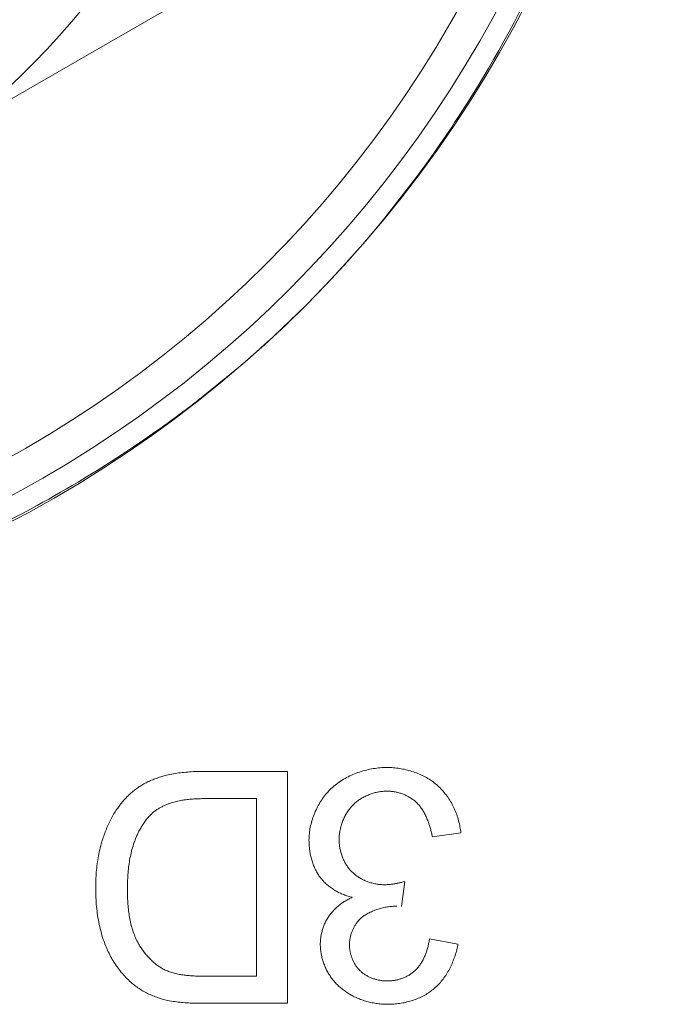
# Model space of a CAD drawing. Header units: millimetres. Extents: x 3925 to 5043, y -86 to 778.
# Tile 49 of 256: x 4276.62 to 4278.01, y -10.04 to -7.9. Entities that reach past the tile are written whole.
import ezdxf

# ---------------------------------------------------------------- set-up
doc = ezdxf.new("R2010")
doc.units = ezdxf.units.MM
doc.header["$LTSCALE"] = 46.255
for name, color, linetype in [('61-8RRB5G101DXF_CONTINUOUS_LINE', 7, 'CONTINUOUS'), ('792-MOLEX-73DXF_CONTINUOUS_LINE', 7, 'CONTINUOUS'), ('H30K-IO-LABEDXF_CONTINUOUS_LINE', 7, 'CONTINUOUS'), ('H30K-REAR-CODXF_CONTINUOUS_LINE', 7, 'CONTINUOUS'), ('LABEL-IO-H30DXF_CONTINUOUS_LINE', 7, 'CONTINUOUS')]:
    doc.layers.add(name, color=color, linetype=linetype)

msp = doc.modelspace()

# ---------------------------------------------------------------- linework, layer by layer
at = {"layer": '61-8RRB5G101DXF_CONTINUOUS_LINE', "color": 7, "linetype": 'Continuous', "lineweight": 0}
msp.add_line((4275.3838, -8.7696), (4277.1338, -7.7593), dxfattribs=at)
msp.add_circle((4275.3838, -6.7489), 1.575, dxfattribs=at)
msp.add_arc((4275.3838, -6.7489), 1.7707, 308.7749, 351.2251, dxfattribs=at)
at = {"layer": '792-MOLEX-73DXF_CONTINUOUS_LINE', "color": 7, "linetype": 'Continuous', "lineweight": 0}
for radius, start, end in [(1.4487, 108.0439, 71.9561), (1.5725, 282.1111, 61.1628)]:
    msp.add_arc((4275.3838, -6.7489), radius, start, end, dxfattribs=at)
at = {"layer": 'H30K-IO-LABEDXF_CONTINUOUS_LINE', "color": 7, "linetype": 'Continuous', "lineweight": 0}
for p, q in [((4277.0343, -8.7014), (4277.0035, -8.7256)), ((4277.0125, -9.5338), (4277.1986, -9.5337)), ((4277.1986, -9.5337), (4277.1986, -10.0389)), ((4277.021, -9.593), (4277.0151, -9.5931)), ((4277.1316, -9.593), (4277.021, -9.593)), ((4277.1316, -9.9796), (4277.1316, -9.593)), ((4277.5765, -9.6678), (4277.5144, -9.6763)), ((4277.4541, -9.7736), (4277.4472, -9.828)), ((4277.5081, -9.8985), (4277.5702, -9.9098)), ((4277.0147, -9.9796), (4277.0257, -9.9796)), ((4277.0257, -9.9796), (4277.1316, -9.9796)), ((4277.1986, -10.0389), (4277.0171, -10.0389))]:
    msp.add_line(p, q, dxfattribs=at)
for points in [[(4277.7136, -7.8619), (4277.703, -7.8824), (4277.6923, -7.9027), (4277.6814, -7.923), (4277.6703, -7.9432), (4277.6591, -7.9633), (4277.6477, -7.9833), (4277.6361, -8.0032), (4277.6243, -8.023), (4277.6124, -8.0427), (4277.6003, -8.0623), (4277.588, -8.0818), (4277.5756, -8.1012)], [(4277.5756, -8.1012), (4277.5692, -8.1109), (4277.5629, -8.1206), (4277.5565, -8.1303), (4277.55, -8.1399), (4277.5435, -8.1496), (4277.5369, -8.1591), (4277.5304, -8.1687)], [(4277.5304, -8.1687), (4277.5161, -8.1891), (4277.5016, -8.2094), (4277.4869, -8.2296), (4277.472, -8.2496), (4277.4569, -8.2695), (4277.4417, -8.2892), (4277.4262, -8.3088), (4277.4106, -8.3282), (4277.3948, -8.3475), (4277.3788, -8.3666), (4277.3626, -8.3855), (4277.3462, -8.4043), (4277.3296, -8.4229), (4277.3128, -8.4414)], [(4277.3128, -8.4414), (4277.2949, -8.4607), (4277.2768, -8.4798), (4277.2585, -8.4987), (4277.24, -8.5175), (4277.2221, -8.5351), (4277.2041, -8.5526), (4277.1859, -8.5699), (4277.1675, -8.587), (4277.149, -8.6039), (4277.1303, -8.6206), (4277.1114, -8.6371), (4277.0924, -8.6535), (4277.0732, -8.6696), (4277.0538, -8.6856), (4277.0343, -8.7014)], [(4277.0035, -8.7256), (4276.9842, -8.7404), (4276.9648, -8.755), (4276.9453, -8.7694), (4276.9256, -8.7837), (4276.9057, -8.7977), (4276.8858, -8.8116), (4276.8657, -8.8253), (4276.8455, -8.8388), (4276.8251, -8.8522), (4276.8047, -8.8653), (4276.7841, -8.8782), (4276.7634, -8.891), (4276.7426, -8.9036)], [(4276.7426, -8.9036), (4276.7299, -8.9111), (4276.7172, -8.9185), (4276.7045, -8.9259), (4276.6917, -8.9332), (4276.6789, -8.9405), (4276.6661, -8.9476), (4276.6532, -8.9547), (4276.6403, -8.9618)], [(4276.6403, -8.9618), (4276.62, -8.9726), (4276.5997, -8.9832), (4276.5793, -8.9937), (4276.5588, -9.004), (4276.5382, -9.0142), (4276.5175, -9.0241), (4276.4967, -9.0339), (4276.4759, -9.0435), (4276.455, -9.053), (4276.434, -9.0622), (4276.413, -9.0713)], [(4276.8749, -9.5677), (4276.8771, -9.5663), (4276.8793, -9.5649), (4276.8815, -9.5635), (4276.8838, -9.5622), (4276.8861, -9.5609), (4276.8884, -9.5597), (4276.8907, -9.5584), (4276.8931, -9.5573), (4276.8954, -9.5561), (4276.8978, -9.555), (4276.9002, -9.5539), (4276.9027, -9.5529), (4276.9051, -9.5519), (4276.9075, -9.5509), (4276.91, -9.55), (4276.9125, -9.5491), (4276.915, -9.5482), (4276.9175, -9.5474), (4276.92, -9.5466), (4276.9225, -9.5458), (4276.925, -9.545), (4276.9275, -9.5443), (4276.93, -9.5436), (4276.9326, -9.543), (4276.9351, -9.5423)], [(4276.9351, -9.5423), (4276.9389, -9.5414), (4276.9427, -9.5406), (4276.9465, -9.5398), (4276.9504, -9.5391), (4276.9542, -9.5384), (4276.958, -9.5378), (4276.9619, -9.5372), (4276.9658, -9.5367), (4276.9696, -9.5362), (4276.9735, -9.5358), (4276.9774, -9.5354), (4276.9813, -9.5351), (4276.9852, -9.5348), (4276.9891, -9.5345), (4276.993, -9.5343), (4276.9969, -9.5341), (4277.0008, -9.534), (4277.0047, -9.5339), (4277.0086, -9.5338), (4277.0125, -9.5338)], [(4277.2938, -9.5712), (4277.2966, -9.5687), (4277.2994, -9.5662), (4277.3023, -9.5638), (4277.3052, -9.5615), (4277.3082, -9.5593), (4277.3113, -9.5571), (4277.3145, -9.5549), (4277.3177, -9.5529), (4277.3209, -9.5509), (4277.3242, -9.549), (4277.3276, -9.5472), (4277.331, -9.5454), (4277.3344, -9.5437), (4277.3379, -9.5421), (4277.3414, -9.5406), (4277.345, -9.5391), (4277.3486, -9.5377), (4277.3522, -9.5364), (4277.3558, -9.5351), (4277.3595, -9.5339), (4277.3632, -9.5328), (4277.3669, -9.5318), (4277.3707, -9.5308), (4277.3744, -9.5299), (4277.3782, -9.5291), (4277.382, -9.5284), (4277.3857, -9.5277), (4277.3895, -9.5272), (4277.3933, -9.5267), (4277.3971, -9.5262), (4277.4009, -9.5259), (4277.4046, -9.5256), (4277.4084, -9.5254), (4277.4122, -9.5253), (4277.4159, -9.5253)], [(4277.4159, -9.5253), (4277.4193, -9.5253), (4277.4226, -9.5254), (4277.426, -9.5256), (4277.4294, -9.5258), (4277.4328, -9.5261), (4277.4362, -9.5265), (4277.4396, -9.5269), (4277.443, -9.5274), (4277.4464, -9.5279), (4277.4498, -9.5286), (4277.4532, -9.5292), (4277.4566, -9.53), (4277.46, -9.5308), (4277.4633, -9.5317), (4277.4666, -9.5327), (4277.47, -9.5337), (4277.4733, -9.5347), (4277.4765, -9.5359), (4277.4798, -9.5371), (4277.483, -9.5384), (4277.4862, -9.5397), (4277.4893, -9.5411), (4277.4925, -9.5426), (4277.4955, -9.5441), (4277.4986, -9.5457), (4277.5016, -9.5473), (4277.5045, -9.549), (4277.5074, -9.5508), (4277.5103, -9.5527), (4277.5131, -9.5546), (4277.5159, -9.5565), (4277.5186, -9.5586), (4277.5212, -9.5606), (4277.5238, -9.5628), (4277.5263, -9.565)], [(4276.8288, -9.6135), (4276.8304, -9.6114), (4276.8319, -9.6093), (4276.8335, -9.6072), (4276.8351, -9.6052), (4276.8368, -9.6031), (4276.8384, -9.6011), (4276.8401, -9.5991), (4276.8418, -9.5971), (4276.8436, -9.5952), (4276.8454, -9.5932), (4276.8471, -9.5913), (4276.849, -9.5894), (4276.8508, -9.5876), (4276.8527, -9.5857), (4276.8546, -9.5839), (4276.8565, -9.5822), (4276.8584, -9.5804), (4276.8604, -9.5787), (4276.8624, -9.577), (4276.8644, -9.5754), (4276.8665, -9.5738), (4276.8685, -9.5722), (4276.8706, -9.5707), (4276.8728, -9.5692), (4276.8749, -9.5677)], [(4277.2456, -9.6835), (4277.2457, -9.68), (4277.2458, -9.6765), (4277.2461, -9.673), (4277.2464, -9.6695), (4277.2468, -9.666), (4277.2473, -9.6624), (4277.2478, -9.6589), (4277.2485, -9.6554), (4277.2492, -9.6519), (4277.2501, -9.6484), (4277.251, -9.6449), (4277.2519, -9.6414), (4277.253, -9.638), (4277.2541, -9.6345), (4277.2553, -9.6311), (4277.2566, -9.6277), (4277.258, -9.6243), (4277.2594, -9.621), (4277.2609, -9.6177), (4277.2625, -9.6144), (4277.2642, -9.6112), (4277.2659, -9.608), (4277.2677, -9.6049), (4277.2695, -9.6018), (4277.2714, -9.5987), (4277.2734, -9.5957), (4277.2754, -9.5927), (4277.2775, -9.5898), (4277.2797, -9.587), (4277.2819, -9.5842), (4277.2842, -9.5815), (4277.2865, -9.5788), (4277.2889, -9.5762), (4277.2913, -9.5737), (4277.2938, -9.5712)], [(4277.4154, -9.5768), (4277.4132, -9.5768), (4277.4108, -9.5769), (4277.4085, -9.577), (4277.4062, -9.5772), (4277.4039, -9.5775), (4277.4016, -9.5778), (4277.3993, -9.5781), (4277.397, -9.5785), (4277.3946, -9.579), (4277.3923, -9.5795), (4277.39, -9.58), (4277.3877, -9.5806), (4277.3855, -9.5813), (4277.3832, -9.582), (4277.3809, -9.5827), (4277.3787, -9.5835), (4277.3765, -9.5844), (4277.3743, -9.5853), (4277.3721, -9.5862), (4277.3699, -9.5872), (4277.3678, -9.5882), (4277.3657, -9.5893), (4277.3636, -9.5904), (4277.3615, -9.5916), (4277.3595, -9.5928), (4277.3575, -9.594), (4277.3555, -9.5953), (4277.3536, -9.5967), (4277.3517, -9.598), (4277.3499, -9.5994), (4277.3481, -9.6009), (4277.3463, -9.6024), (4277.3446, -9.6039), (4277.3429, -9.6055), (4277.3412, -9.6071)], [(4277.4782, -9.6001), (4277.4767, -9.5988), (4277.4752, -9.5975), (4277.4737, -9.5962), (4277.4721, -9.595), (4277.4705, -9.5939), (4277.4688, -9.5928), (4277.4672, -9.5917), (4277.4655, -9.5906), (4277.4637, -9.5896), (4277.462, -9.5886), (4277.4602, -9.5877), (4277.4584, -9.5868), (4277.4565, -9.5859), (4277.4547, -9.5851), (4277.4528, -9.5843), (4277.4509, -9.5835), (4277.449, -9.5828), (4277.4471, -9.5821), (4277.4452, -9.5815), (4277.4432, -9.5809), (4277.4413, -9.5803), (4277.4393, -9.5798), (4277.4373, -9.5793), (4277.4353, -9.5789), (4277.4333, -9.5785), (4277.4314, -9.5781), (4277.4294, -9.5778), (4277.4274, -9.5776), (4277.4254, -9.5773), (4277.4234, -9.5771), (4277.4214, -9.577), (4277.4194, -9.5769), (4277.4174, -9.5768), (4277.4154, -9.5768)], [(4277.5263, -9.565), (4277.5288, -9.5673), (4277.5312, -9.5697), (4277.5336, -9.5721), (4277.5359, -9.5746), (4277.5381, -9.5771), (4277.5403, -9.5797), (4277.5425, -9.5824), (4277.5446, -9.5851), (4277.5466, -9.5879), (4277.5486, -9.5907), (4277.5505, -9.5936), (4277.5523, -9.5965), (4277.5541, -9.5995), (4277.5559, -9.6025), (4277.5575, -9.6055), (4277.5591, -9.6086), (4277.5607, -9.6117), (4277.5621, -9.6149), (4277.5636, -9.6181), (4277.5649, -9.6213), (4277.5662, -9.6245), (4277.5674, -9.6278), (4277.5685, -9.631), (4277.5696, -9.6343), (4277.5706, -9.6376), (4277.5716, -9.641), (4277.5724, -9.6443), (4277.5733, -9.6477), (4277.574, -9.651), (4277.5746, -9.6544), (4277.5752, -9.6577), (4277.5757, -9.6611), (4277.5762, -9.6644), (4277.5765, -9.6678)], [(4276.9456, -9.6023), (4276.9439, -9.6029), (4276.9422, -9.6035), (4276.9405, -9.6041), (4276.9388, -9.6047), (4276.9371, -9.6054), (4276.9354, -9.6061), (4276.9337, -9.6068), (4276.932, -9.6075), (4276.9303, -9.6083), (4276.9287, -9.609), (4276.927, -9.6098), (4276.9254, -9.6107), (4276.9238, -9.6115), (4276.9222, -9.6124), (4276.9206, -9.6133), (4276.919, -9.6142), (4276.9174, -9.6151), (4276.9159, -9.6161), (4276.9144, -9.6171), (4276.9129, -9.6181), (4276.9114, -9.6192), (4276.9099, -9.6203), (4276.9085, -9.6214), (4276.907, -9.6225), (4276.9056, -9.6236), (4276.9043, -9.6248), (4276.9029, -9.626), (4276.9016, -9.6273), (4276.9003, -9.6285)], [(4277.0151, -9.5931), (4277.0122, -9.5931), (4277.0092, -9.5932), (4277.0063, -9.5932), (4277.0033, -9.5933), (4277.0004, -9.5935), (4276.9975, -9.5936), (4276.9945, -9.5938), (4276.9916, -9.594), (4276.9886, -9.5942), (4276.9857, -9.5944), (4276.9828, -9.5947), (4276.9799, -9.595), (4276.977, -9.5954), (4276.974, -9.5958), (4276.9712, -9.5962), (4276.9683, -9.5967), (4276.9654, -9.5972), (4276.9625, -9.5978), (4276.9597, -9.5984), (4276.9568, -9.5991), (4276.954, -9.5998), (4276.9512, -9.6006), (4276.9484, -9.6014), (4276.9456, -9.6023)], [(4277.3412, -9.6071), (4277.3396, -9.6088), (4277.3381, -9.6105), (4277.3365, -9.6123), (4277.3351, -9.6141), (4277.3336, -9.6159), (4277.3322, -9.6178), (4277.3308, -9.6197), (4277.3295, -9.6217), (4277.3282, -9.6237), (4277.327, -9.6257), (4277.3258, -9.6277), (4277.3247, -9.6298), (4277.3236, -9.6319), (4277.3225, -9.6341), (4277.3215, -9.6363), (4277.3205, -9.6384), (4277.3196, -9.6407), (4277.3187, -9.6429), (4277.3179, -9.6451), (4277.3171, -9.6474), (4277.3163, -9.6497), (4277.3157, -9.652), (4277.315, -9.6543), (4277.3144, -9.6566), (4277.3139, -9.6589), (4277.3134, -9.6613), (4277.3129, -9.6636), (4277.3125, -9.6659), (4277.3122, -9.6683), (4277.3119, -9.6706), (4277.3117, -9.673), (4277.3115, -9.6753), (4277.3114, -9.6776), (4277.3113, -9.6799), (4277.3112, -9.6823)], [(4277.5144, -9.6763), (4277.514, -9.674), (4277.5135, -9.6718), (4277.513, -9.6695), (4277.5125, -9.6673), (4277.5119, -9.665), (4277.5114, -9.6627), (4277.5108, -9.6605), (4277.5102, -9.6582), (4277.5095, -9.656), (4277.5088, -9.6537), (4277.5082, -9.6515), (4277.5074, -9.6492), (4277.5067, -9.647), (4277.5059, -9.6448), (4277.5051, -9.6425), (4277.5043, -9.6404), (4277.5034, -9.6382), (4277.5025, -9.636), (4277.5016, -9.6339), (4277.5006, -9.6317), (4277.4996, -9.6296), (4277.4986, -9.6275), (4277.4975, -9.6255), (4277.4964, -9.6235), (4277.4952, -9.6214), (4277.494, -9.6195), (4277.4928, -9.6175), (4277.4915, -9.6156), (4277.4902, -9.6137), (4277.4889, -9.6119), (4277.4875, -9.6101), (4277.4861, -9.6083), (4277.4846, -9.6066), (4277.4831, -9.6049), (4277.4815, -9.6032), (4277.4799, -9.6016), (4277.4782, -9.6001)], [(4276.7944, -9.6871), (4276.7953, -9.684), (4276.7963, -9.6809), (4276.7973, -9.6778), (4276.7984, -9.6747), (4276.7994, -9.6716), (4276.8005, -9.6685), (4276.8017, -9.6654), (4276.8029, -9.6624), (4276.8041, -9.6593), (4276.8053, -9.6563), (4276.8066, -9.6533), (4276.8079, -9.6503), (4276.8093, -9.6473), (4276.8107, -9.6443), (4276.8121, -9.6414), (4276.8136, -9.6385), (4276.8151, -9.6356), (4276.8166, -9.6327), (4276.8183, -9.6299), (4276.8199, -9.6271), (4276.8216, -9.6243), (4276.8233, -9.6215), (4276.8251, -9.6188), (4276.8269, -9.6161), (4276.8288, -9.6135)], [(4276.9003, -9.6285), (4276.8985, -9.6303), (4276.8968, -9.6322), (4276.8951, -9.6341), (4276.8934, -9.6361), (4276.8918, -9.638), (4276.8902, -9.6401), (4276.8887, -9.6421), (4276.8872, -9.6442), (4276.8857, -9.6463), (4276.8843, -9.6484), (4276.8829, -9.6506), (4276.8815, -9.6528), (4276.8802, -9.655), (4276.8789, -9.6572), (4276.8776, -9.6595), (4276.8764, -9.6617), (4276.8752, -9.664), (4276.874, -9.6664), (4276.8729, -9.6687), (4276.8718, -9.671), (4276.8707, -9.6734), (4276.8697, -9.6758), (4276.8687, -9.6782), (4276.8678, -9.6805), (4276.8668, -9.683), (4276.8659, -9.6854), (4276.865, -9.6878), (4276.8642, -9.6902), (4276.8634, -9.6926)], [(4276.7809, -9.789), (4276.781, -9.7846), (4276.781, -9.7801), (4276.7811, -9.7756), (4276.7813, -9.7711), (4276.7815, -9.7666), (4276.7817, -9.7621), (4276.782, -9.7577), (4276.7823, -9.7532), (4276.7827, -9.7487), (4276.7832, -9.7442), (4276.7837, -9.7397), (4276.7842, -9.7353), (4276.7848, -9.7308), (4276.7855, -9.7264), (4276.7862, -9.722), (4276.787, -9.7175), (4276.7879, -9.7131), (4276.7888, -9.7088), (4276.7898, -9.7044), (4276.7908, -9.7), (4276.7919, -9.6957), (4276.7931, -9.6914), (4276.7944, -9.6871)], [(4276.8634, -9.6926), (4276.8622, -9.6964), (4276.8611, -9.7001), (4276.86, -9.7039), (4276.859, -9.7077), (4276.8581, -9.7116), (4276.8572, -9.7154), (4276.8564, -9.7193), (4276.8556, -9.7231), (4276.8549, -9.727), (4276.8543, -9.7309), (4276.8537, -9.7349), (4276.8532, -9.7388), (4276.8527, -9.7427), (4276.8522, -9.7466), (4276.8518, -9.7506), (4276.8515, -9.7545), (4276.8512, -9.7585), (4276.8509, -9.7624), (4276.8507, -9.7664), (4276.8505, -9.7704), (4276.8503, -9.7743), (4276.8502, -9.7783), (4276.8502, -9.7822), (4276.8501, -9.7862), (4276.8501, -9.7901)], [(4277.2703, -9.765), (4277.2688, -9.763), (4277.2674, -9.761), (4277.266, -9.7589), (4277.2647, -9.7568), (4277.2634, -9.7546), (4277.2621, -9.7524), (4277.2609, -9.7502), (4277.2598, -9.7479), (4277.2587, -9.7456), (4277.2576, -9.7433), (4277.2566, -9.741), (4277.2557, -9.7386), (4277.2547, -9.7362), (4277.2539, -9.7338), (4277.253, -9.7314), (4277.2523, -9.7289), (4277.2515, -9.7265), (4277.2509, -9.724), (4277.2502, -9.7215), (4277.2496, -9.719), (4277.2491, -9.7165), (4277.2485, -9.714), (4277.2481, -9.7114), (4277.2476, -9.7089), (4277.2473, -9.7063), (4277.2469, -9.7038), (4277.2466, -9.7013), (4277.2464, -9.6987), (4277.2461, -9.6962), (4277.246, -9.6936), (4277.2458, -9.6911), (4277.2457, -9.6886), (4277.2457, -9.6861), (4277.2456, -9.6835)], [(4277.3112, -9.6823), (4277.3113, -9.6844), (4277.3113, -9.6865), (4277.3115, -9.6886), (4277.3116, -9.6908), (4277.3118, -9.6929), (4277.3121, -9.695), (4277.3124, -9.6972), (4277.3127, -9.6993), (4277.3131, -9.7015), (4277.3135, -9.7036), (4277.314, -9.7057), (4277.3145, -9.7078), (4277.3151, -9.71), (4277.3157, -9.7121), (4277.3163, -9.7141), (4277.317, -9.7162), (4277.3177, -9.7183), (4277.3185, -9.7203), (4277.3193, -9.7224), (4277.3202, -9.7244), (4277.3211, -9.7264), (4277.322, -9.7284), (4277.323, -9.7303), (4277.324, -9.7322), (4277.3251, -9.7341), (4277.3262, -9.736), (4277.3273, -9.7378), (4277.3285, -9.7396), (4277.3297, -9.7414), (4277.3309, -9.7432), (4277.3322, -9.7449), (4277.3336, -9.7465), (4277.3349, -9.7482), (4277.3363, -9.7498), (4277.3378, -9.7513), (4277.3392, -9.7528)], [(4277.3392, -9.7528), (4277.3408, -9.7543), (4277.3423, -9.7557), (4277.3439, -9.7571), (4277.3456, -9.7585), (4277.3473, -9.7598), (4277.349, -9.7611), (4277.3508, -9.7623), (4277.3526, -9.7635), (4277.3544, -9.7647), (4277.3562, -9.7658), (4277.3581, -9.7669), (4277.36, -9.768), (4277.362, -9.769), (4277.3639, -9.7699), (4277.3659, -9.7709), (4277.3679, -9.7718), (4277.3699, -9.7726), (4277.372, -9.7734), (4277.3741, -9.7742), (4277.3761, -9.7749), (4277.3782, -9.7756), (4277.3803, -9.7762), (4277.3824, -9.7768), (4277.3846, -9.7774), (4277.3867, -9.7779), (4277.3888, -9.7783), (4277.391, -9.7787), (4277.3931, -9.7791), (4277.3953, -9.7795), (4277.3974, -9.7798), (4277.3996, -9.78), (4277.4017, -9.7802), (4277.4039, -9.7804), (4277.406, -9.7805), (4277.4081, -9.7805), (4277.4103, -9.7806)], [(4277.3399, -9.808), (4277.3376, -9.8074), (4277.3353, -9.8068), (4277.3329, -9.8061), (4277.3306, -9.8054), (4277.3283, -9.8047), (4277.3259, -9.8039), (4277.3236, -9.8031), (4277.3213, -9.8022), (4277.319, -9.8013), (4277.3168, -9.8003), (4277.3145, -9.7993), (4277.3123, -9.7982), (4277.31, -9.7972), (4277.3078, -9.796), (4277.3057, -9.7948), (4277.3035, -9.7936), (4277.3014, -9.7924), (4277.2993, -9.7911), (4277.2972, -9.7897), (4277.2951, -9.7883), (4277.2931, -9.7869), (4277.2911, -9.7854), (4277.2892, -9.7839), (4277.2873, -9.7824), (4277.2854, -9.7808), (4277.2835, -9.7792), (4277.2817, -9.7776), (4277.28, -9.7759), (4277.2782, -9.7742), (4277.2766, -9.7724), (4277.2749, -9.7706), (4277.2733, -9.7688), (4277.2718, -9.7669), (4277.2703, -9.765)], [(4277.4103, -9.7806), (4277.4121, -9.7805), (4277.414, -9.7805), (4277.4158, -9.7804), (4277.4177, -9.7803), (4277.4195, -9.7802), (4277.4214, -9.78), (4277.4232, -9.7798), (4277.425, -9.7796), (4277.4269, -9.7794), (4277.4287, -9.7791), (4277.4305, -9.7788), (4277.4324, -9.7785), (4277.4342, -9.7782), (4277.436, -9.7778), (4277.4379, -9.7775), (4277.4397, -9.7771), (4277.4415, -9.7767), (4277.4433, -9.7763), (4277.4451, -9.7759), (4277.4469, -9.7754), (4277.4487, -9.775), (4277.4505, -9.7745), (4277.4541, -9.7736)], [(4276.8008, -9.9092), (4276.7991, -9.9046), (4276.7975, -9.9), (4276.796, -9.8954), (4276.7946, -9.8907), (4276.7932, -9.886), (4276.792, -9.8813), (4276.7908, -9.8766), (4276.7896, -9.8718), (4276.7886, -9.867), (4276.7876, -9.8622), (4276.7867, -9.8574), (4276.7859, -9.8525), (4276.7851, -9.8477), (4276.7844, -9.8428), (4276.7838, -9.8379), (4276.7832, -9.8331), (4276.7827, -9.8282), (4276.7823, -9.8233), (4276.7819, -9.8184), (4276.7816, -9.8135), (4276.7814, -9.8086), (4276.7812, -9.8037), (4276.7811, -9.7988), (4276.781, -9.7939), (4276.7809, -9.789)], [(4276.8501, -9.7901), (4276.8501, -9.7937), (4276.8501, -9.7973), (4276.8502, -9.8009), (4276.8503, -9.8045), (4276.8504, -9.8081), (4276.8505, -9.8117), (4276.8507, -9.8153), (4276.8509, -9.819), (4276.8512, -9.8226), (4276.8515, -9.8263), (4276.8518, -9.8299), (4276.8522, -9.8335), (4276.8526, -9.8372), (4276.853, -9.8408), (4276.8535, -9.8444), (4276.8541, -9.848), (4276.8547, -9.8516), (4276.8553, -9.8552), (4276.856, -9.8587), (4276.8568, -9.8623), (4276.8576, -9.8658), (4276.8585, -9.8693), (4276.8594, -9.8728), (4276.8604, -9.8762), (4276.8615, -9.8797), (4276.8626, -9.8831), (4276.8638, -9.8865), (4276.8651, -9.8898), (4276.8664, -9.8931), (4276.8679, -9.8964), (4276.8693, -9.8996), (4276.8709, -9.9028), (4276.8726, -9.906), (4276.8743, -9.9091), (4276.8761, -9.9121)], [(4277.2878, -9.8506), (4277.2891, -9.8488), (4277.2903, -9.8471), (4277.2916, -9.8453), (4277.293, -9.8436), (4277.2943, -9.8419), (4277.2958, -9.8402), (4277.2972, -9.8386), (4277.2987, -9.837), (4277.3002, -9.8354), (4277.3018, -9.8338), (4277.3034, -9.8323), (4277.305, -9.8308), (4277.3066, -9.8293), (4277.3083, -9.8279), (4277.31, -9.8265), (4277.3118, -9.8251), (4277.3135, -9.8238), (4277.3153, -9.8224), (4277.3171, -9.8211), (4277.3189, -9.8199), (4277.3207, -9.8186), (4277.3226, -9.8174), (4277.3245, -9.8163), (4277.3264, -9.8151), (4277.3283, -9.814), (4277.3302, -9.8129), (4277.3321, -9.8119), (4277.3341, -9.8108), (4277.336, -9.8098), (4277.338, -9.8089), (4277.3399, -9.808)], [(4277.4372, -9.8272), (4277.4346, -9.8273), (4277.432, -9.8273), (4277.4295, -9.8275), (4277.4269, -9.8277), (4277.4243, -9.8279), (4277.4217, -9.8282), (4277.4191, -9.8285), (4277.4165, -9.8289), (4277.4139, -9.8293), (4277.4114, -9.8298), (4277.4088, -9.8303), (4277.4062, -9.8309), (4277.4037, -9.8315), (4277.4012, -9.8322), (4277.3986, -9.8329), (4277.3961, -9.8337), (4277.3936, -9.8345), (4277.3912, -9.8354), (4277.3887, -9.8363), (4277.3863, -9.8372), (4277.3839, -9.8382), (4277.3815, -9.8393), (4277.3791, -9.8404), (4277.3768, -9.8415), (4277.3745, -9.8427), (4277.3722, -9.844), (4277.37, -9.8452), (4277.3677, -9.8466), (4277.3656, -9.8479)], [(4277.2703, -9.91), (4277.2703, -9.9079), (4277.2704, -9.9058), (4277.2705, -9.9036), (4277.2707, -9.9015), (4277.2709, -9.8993), (4277.2711, -9.8972), (4277.2714, -9.895), (4277.2717, -9.8929), (4277.2721, -9.8907), (4277.2725, -9.8886), (4277.273, -9.8865), (4277.2735, -9.8844), (4277.274, -9.8822), (4277.2746, -9.8801), (4277.2752, -9.878), (4277.2758, -9.876), (4277.2765, -9.8739), (4277.2773, -9.8719), (4277.278, -9.8698), (4277.2788, -9.8678), (4277.2797, -9.8658), (4277.2806, -9.8638), (4277.2815, -9.8619), (4277.2825, -9.8599), (4277.2835, -9.858), (4277.2845, -9.8561), (4277.2856, -9.8543), (4277.2867, -9.8524), (4277.2878, -9.8506)], [(4277.3656, -9.8479), (4277.3642, -9.8489), (4277.3628, -9.8499), (4277.3614, -9.8509), (4277.3601, -9.852), (4277.3588, -9.8531), (4277.3576, -9.8543), (4277.3563, -9.8555), (4277.3551, -9.8567), (4277.354, -9.858), (4277.3528, -9.8593), (4277.3517, -9.8607), (4277.3506, -9.862), (4277.3495, -9.8634), (4277.3485, -9.8649), (4277.3475, -9.8664), (4277.3466, -9.8678), (4277.3456, -9.8694), (4277.3447, -9.8709), (4277.3439, -9.8725), (4277.3431, -9.8741), (4277.3423, -9.8757), (4277.3415, -9.8773), (4277.3408, -9.8789), (4277.3401, -9.8806), (4277.3394, -9.8822), (4277.3388, -9.8839), (4277.3382, -9.8856), (4277.3376, -9.8873), (4277.3371, -9.889), (4277.3366, -9.8908), (4277.3362, -9.8925), (4277.3358, -9.8942), (4277.3354, -9.8959), (4277.3351, -9.8977), (4277.3348, -9.8994), (4277.3345, -9.9011), (4277.3343, -9.9029), (4277.3341, -9.9046), (4277.334, -9.9063), (4277.3339, -9.908), (4277.3338, -9.9097), (4277.3338, -9.9114)], [(4277.477, -9.9673), (4277.4785, -9.9659), (4277.4799, -9.9644), (4277.4813, -9.9629), (4277.4827, -9.9614), (4277.484, -9.9598), (4277.4852, -9.9582), (4277.4864, -9.9565), (4277.4876, -9.9549), (4277.4888, -9.9532), (4277.4899, -9.9514), (4277.491, -9.9497), (4277.492, -9.9479), (4277.4931, -9.9461), (4277.494, -9.9443), (4277.495, -9.9424), (4277.4959, -9.9405), (4277.4968, -9.9386), (4277.4976, -9.9367), (4277.4984, -9.9348), (4277.4992, -9.9328), (4277.5, -9.9309), (4277.5007, -9.9289), (4277.5014, -9.9269), (4277.502, -9.9249), (4277.5027, -9.9229), (4277.5033, -9.9209), (4277.5038, -9.9188), (4277.5044, -9.9168), (4277.5049, -9.9148), (4277.5054, -9.9127), (4277.5058, -9.9107), (4277.5063, -9.9087), (4277.5067, -9.9066), (4277.5071, -9.9046), (4277.5074, -9.9026), (4277.5078, -9.9005), (4277.5081, -9.8985)], [(4276.8606, -9.9955), (4276.8577, -9.9931), (4276.8549, -9.9905), (4276.8522, -9.988), (4276.8495, -9.9853), (4276.8468, -9.9827), (4276.8442, -9.9799), (4276.8417, -9.9771), (4276.8392, -9.9743), (4276.8367, -9.9714), (4276.8343, -9.9684), (4276.832, -9.9654), (4276.8297, -9.9624), (4276.8275, -9.9593), (4276.8253, -9.9562), (4276.8232, -9.953), (4276.8211, -9.9498), (4276.8191, -9.9466), (4276.8171, -9.9433), (4276.8152, -9.94), (4276.8134, -9.9367), (4276.8116, -9.9333), (4276.8099, -9.93), (4276.8082, -9.9266), (4276.8066, -9.9231), (4276.8051, -9.9197), (4276.8036, -9.9162), (4276.8022, -9.9127), (4276.8008, -9.9092)], [(4276.8761, -9.9121), (4276.8774, -9.9142), (4276.8787, -9.9163), (4276.88, -9.9183), (4276.8814, -9.9204), (4276.8828, -9.9224), (4276.8843, -9.9244), (4276.8858, -9.9264), (4276.8873, -9.9284), (4276.8888, -9.9304), (4276.8904, -9.9323), (4276.892, -9.9342), (4276.8937, -9.9361), (4276.8954, -9.938), (4276.8971, -9.9398), (4276.8988, -9.9416), (4276.9006, -9.9434), (4276.9024, -9.9451), (4276.9042, -9.9468), (4276.906, -9.9485), (4276.9079, -9.9501), (4276.9098, -9.9517), (4276.9118, -9.9533), (4276.9137, -9.9548), (4276.9157, -9.9563), (4276.9177, -9.9577), (4276.9198, -9.9591), (4276.9218, -9.9604), (4276.9239, -9.9617), (4276.926, -9.963), (4276.9282, -9.9642), (4276.9304, -9.9653), (4276.9325, -9.9664), (4276.9348, -9.9674), (4276.937, -9.9684), (4276.9392, -9.9693)], [(4277.2888, -9.9751), (4277.2876, -9.973), (4277.2864, -9.9709), (4277.2852, -9.9687), (4277.2841, -9.9666), (4277.283, -9.9644), (4277.282, -9.9622), (4277.281, -9.9599), (4277.28, -9.9577), (4277.2791, -9.9554), (4277.2783, -9.9531), (4277.2774, -9.9508), (4277.2766, -9.9485), (4277.2759, -9.9461), (4277.2752, -9.9438), (4277.2745, -9.9414), (4277.2739, -9.939), (4277.2734, -9.9366), (4277.2728, -9.9342), (4277.2724, -9.9318), (4277.2719, -9.9294), (4277.2716, -9.927), (4277.2712, -9.9246), (4277.271, -9.9221), (4277.2707, -9.9197), (4277.2706, -9.9173), (4277.2704, -9.9149), (4277.2703, -9.9125), (4277.2703, -9.91)], [(4277.3338, -9.9114), (4277.3338, -9.9132), (4277.3339, -9.9149), (4277.334, -9.9167), (4277.3342, -9.9185), (4277.3343, -9.9202), (4277.3346, -9.922), (4277.3348, -9.9238), (4277.3351, -9.9255), (4277.3355, -9.9273), (4277.3359, -9.9291), (4277.3363, -9.9308), (4277.3367, -9.9326), (4277.3372, -9.9343), (4277.3378, -9.936), (4277.3383, -9.9377), (4277.339, -9.9394), (4277.3396, -9.9411), (4277.3403, -9.9428), (4277.341, -9.9445), (4277.3417, -9.9461), (4277.3425, -9.9478), (4277.3433, -9.9494), (4277.3442, -9.951), (4277.3451, -9.9525), (4277.346, -9.9541), (4277.347, -9.9556), (4277.348, -9.9571), (4277.349, -9.9585), (4277.35, -9.96), (4277.3511, -9.9614), (4277.3522, -9.9627), (4277.3534, -9.9641), (4277.3546, -9.9654), (4277.3558, -9.9667), (4277.357, -9.9679)], [(4277.5702, -9.9098), (4277.5696, -9.9129), (4277.569, -9.916), (4277.5683, -9.9191), (4277.5675, -9.9222), (4277.5667, -9.9253), (4277.5659, -9.9283), (4277.5649, -9.9314), (4277.564, -9.9345), (4277.563, -9.9376), (4277.5619, -9.9406), (4277.5608, -9.9436), (4277.5596, -9.9466), (4277.5584, -9.9496), (4277.5572, -9.9526), (4277.5558, -9.9556), (4277.5545, -9.9585), (4277.553, -9.9614), (4277.5515, -9.9643), (4277.55, -9.9671), (4277.5484, -9.9699), (4277.5468, -9.9727), (4277.5451, -9.9754), (4277.5434, -9.9781), (4277.5416, -9.9808), (4277.5397, -9.9834), (4277.5378, -9.986), (4277.5359, -9.9885), (4277.5339, -9.991), (4277.5318, -9.9934), (4277.5297, -9.9957), (4277.5276, -9.998), (4277.5254, -10.0003), (4277.5231, -10.0025), (4277.5208, -10.0046), (4277.5184, -10.0067)], [(4276.9392, -9.9693), (4276.9418, -9.9702), (4276.9444, -9.9711), (4276.9469, -9.972), (4276.9495, -9.9728), (4276.9521, -9.9735), (4276.9548, -9.9741), (4276.9574, -9.9748), (4276.9601, -9.9753), (4276.9627, -9.9759), (4276.9654, -9.9763), (4276.9681, -9.9768), (4276.9708, -9.9772), (4276.9735, -9.9775), (4276.9763, -9.9779), (4276.979, -9.9782), (4276.9817, -9.9784), (4276.9845, -9.9786), (4276.9872, -9.9788), (4276.99, -9.979), (4276.9927, -9.9791), (4276.9955, -9.9793), (4276.9982, -9.9794), (4277.001, -9.9794), (4277.0037, -9.9795), (4277.0065, -9.9796), (4277.0092, -9.9796), (4277.0147, -9.9796)], [(4277.357, -9.9679), (4277.3583, -9.9691), (4277.3596, -9.9703), (4277.361, -9.9714), (4277.3624, -9.9725), (4277.3638, -9.9736), (4277.3652, -9.9747), (4277.3667, -9.9757), (4277.3682, -9.9767), (4277.3698, -9.9776), (4277.3713, -9.9785), (4277.3729, -9.9794), (4277.3745, -9.9803), (4277.3761, -9.9811), (4277.3778, -9.9818), (4277.3795, -9.9826), (4277.3811, -9.9833), (4277.3828, -9.984), (4277.3846, -9.9846), (4277.3863, -9.9852), (4277.388, -9.9858), (4277.3898, -9.9863), (4277.3916, -9.9868), (4277.3933, -9.9873), (4277.3951, -9.9877), (4277.3969, -9.9881), (4277.3987, -9.9885), (4277.4005, -9.9888), (4277.4023, -9.9891), (4277.4041, -9.9894), (4277.4059, -9.9896), (4277.4077, -9.9898), (4277.4095, -9.99), (4277.4113, -9.9901), (4277.4131, -9.9902), (4277.4148, -9.9902), (4277.4166, -9.9902)], [(4277.4166, -9.9902), (4277.4185, -9.9902), (4277.4203, -9.9902), (4277.4222, -9.9901), (4277.4241, -9.9899), (4277.4259, -9.9897), (4277.4278, -9.9895), (4277.4297, -9.9893), (4277.4316, -9.989), (4277.4334, -9.9887), (4277.4353, -9.9883), (4277.4372, -9.9879), (4277.439, -9.9874), (4277.4409, -9.987), (4277.4427, -9.9864), (4277.4445, -9.9859), (4277.4464, -9.9853), (4277.4482, -9.9847), (4277.45, -9.984), (4277.4517, -9.9833), (4277.4535, -9.9826), (4277.4552, -9.9818), (4277.457, -9.981), (4277.4587, -9.9801), (4277.4603, -9.9792), (4277.462, -9.9783), (4277.4636, -9.9774), (4277.4653, -9.9764), (4277.4668, -9.9754), (4277.4684, -9.9743), (4277.4699, -9.9732), (4277.4714, -9.9721), (4277.4729, -9.971), (4277.4743, -9.9698), (4277.4757, -9.9685), (4277.477, -9.9673)], [(4277.3421, -10.0233), (4277.3399, -10.0222), (4277.3378, -10.021), (4277.3357, -10.0198), (4277.3336, -10.0186), (4277.3316, -10.0174), (4277.3295, -10.0161), (4277.3275, -10.0148), (4277.3255, -10.0134), (4277.3235, -10.012), (4277.3215, -10.0105), (4277.3196, -10.0091), (4277.3176, -10.0076), (4277.3157, -10.006), (4277.3139, -10.0044), (4277.312, -10.0028), (4277.3102, -10.0012), (4277.3085, -9.9995), (4277.3067, -9.9978), (4277.305, -9.9961), (4277.3033, -9.9943), (4277.3017, -9.9925), (4277.3001, -9.9907), (4277.2985, -9.9888), (4277.297, -9.9869), (4277.2955, -9.985), (4277.2941, -9.9831), (4277.2927, -9.9811), (4277.2914, -9.9791), (4277.2901, -9.9771), (4277.2888, -9.9751)], [(4276.9346, -10.0317), (4276.9317, -10.031), (4276.9287, -10.0303), (4276.9257, -10.0295), (4276.9228, -10.0286), (4276.9198, -10.0277), (4276.9169, -10.0267), (4276.914, -10.0257), (4276.9111, -10.0247), (4276.9082, -10.0236), (4276.9053, -10.0224), (4276.9025, -10.0212), (4276.8996, -10.0199), (4276.8968, -10.0186), (4276.894, -10.0173), (4276.8913, -10.0159), (4276.8885, -10.0145), (4276.8858, -10.013), (4276.8831, -10.0114), (4276.8805, -10.0099), (4276.8779, -10.0082), (4276.8753, -10.0066), (4276.8727, -10.0048), (4276.8702, -10.0031), (4276.8677, -10.0012), (4276.8653, -9.9994), (4276.8629, -9.9975), (4276.8606, -9.9955)], [(4277.5184, -10.0067), (4277.516, -10.0087), (4277.5136, -10.0106), (4277.5111, -10.0125), (4277.5085, -10.0143), (4277.5059, -10.0161), (4277.5033, -10.0178), (4277.5006, -10.0194), (4277.4978, -10.021), (4277.495, -10.0225), (4277.4922, -10.024), (4277.4893, -10.0254), (4277.4864, -10.0267), (4277.4835, -10.028), (4277.4805, -10.0292), (4277.4775, -10.0303), (4277.4745, -10.0314), (4277.4715, -10.0325), (4277.4684, -10.0335), (4277.4653, -10.0344), (4277.4622, -10.0352), (4277.4591, -10.036), (4277.456, -10.0368), (4277.4528, -10.0375), (4277.4497, -10.0381), (4277.4465, -10.0386), (4277.4434, -10.0391), (4277.4402, -10.0396), (4277.437, -10.04), (4277.4339, -10.0403), (4277.4307, -10.0406), (4277.4276, -10.0408), (4277.4244, -10.0409), (4277.4213, -10.041), (4277.4181, -10.041)], [(4277.0171, -10.0389), (4277.0095, -10.0389), (4277.0057, -10.0388), (4277.002, -10.0388), (4276.9982, -10.0387), (4276.9944, -10.0386), (4276.9906, -10.0384), (4276.9869, -10.0383), (4276.9831, -10.0381), (4276.9793, -10.0379), (4276.9756, -10.0376), (4276.9718, -10.0373), (4276.968, -10.037), (4276.9643, -10.0366), (4276.9606, -10.0362), (4276.9568, -10.0357), (4276.9531, -10.0352), (4276.9494, -10.0346), (4276.9457, -10.034), (4276.942, -10.0333), (4276.9383, -10.0326), (4276.9346, -10.0317)], [(4277.4181, -10.041), (4277.4152, -10.041), (4277.4123, -10.0409), (4277.4094, -10.0408), (4277.4065, -10.0407), (4277.4036, -10.0404), (4277.4007, -10.0402), (4277.3978, -10.0399), (4277.3949, -10.0395), (4277.392, -10.0391), (4277.3891, -10.0386), (4277.3862, -10.0381), (4277.3833, -10.0375), (4277.3805, -10.0369), (4277.3776, -10.0363), (4277.3748, -10.0356), (4277.3719, -10.0348), (4277.3691, -10.034), (4277.3663, -10.0332), (4277.3635, -10.0323), (4277.3608, -10.0313), (4277.358, -10.0303), (4277.3553, -10.0293), (4277.3526, -10.0282), (4277.3499, -10.027), (4277.3473, -10.0258), (4277.3447, -10.0246), (4277.3421, -10.0233)]]:
    msp.add_lwpolyline(points, dxfattribs=at)
at = {"layer": 'H30K-REAR-CODXF_CONTINUOUS_LINE', "color": 7, "linetype": 'Continuous', "lineweight": 0}
for radius in [2.575, 2.5]:
    msp.add_circle((4275.3838, -6.6614), radius, dxfattribs=at)
at = {"layer": 'LABEL-IO-H30DXF_CONTINUOUS_LINE', "color": 7, "linetype": 'Continuous', "lineweight": 0}
msp.add_circle((4275.3838, -6.6614), 2.625, dxfattribs=at)

doc.saveas('drawing.dxf')
